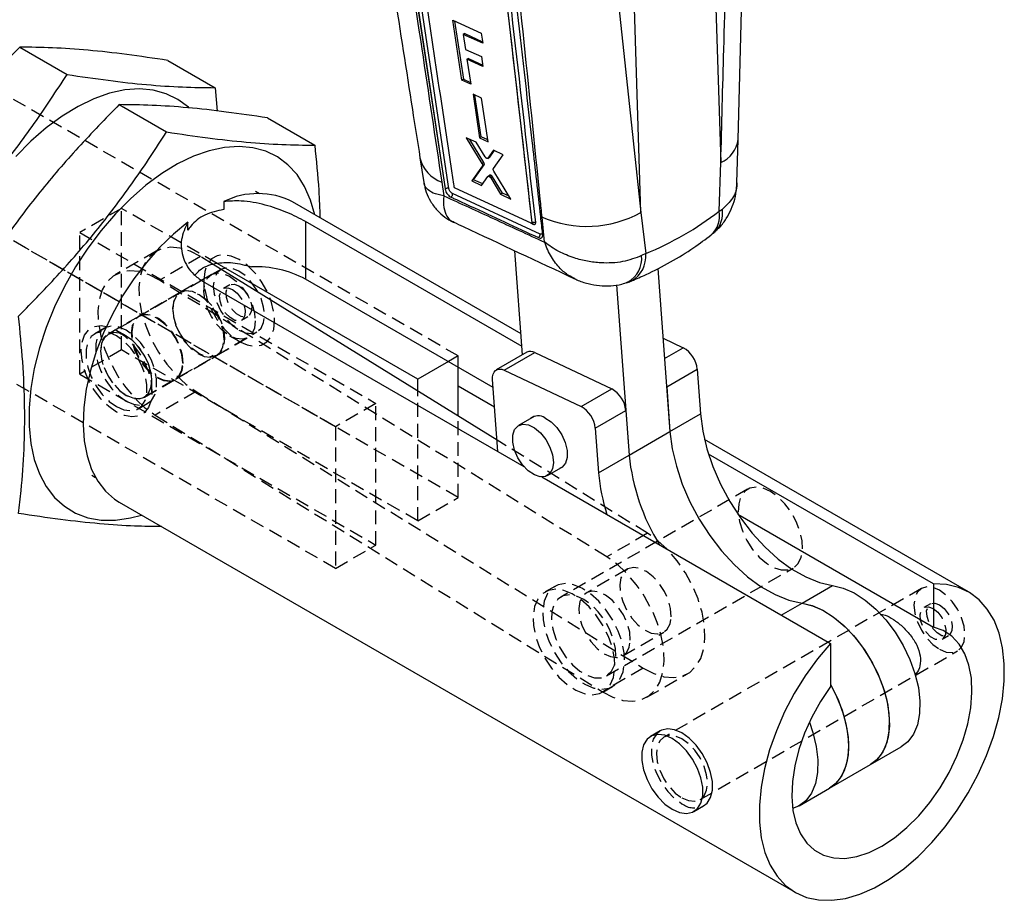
# Model space of a CAD drawing. Extents: x 101 to 797, y 38 to 582.
# Tile 24 of 25: x 617 to 797, y 311 to 472. Entities that reach past the tile are written whole.
import ezdxf

# ---------------------------------------------------------------- set-up
doc = ezdxf.new("R2010")
doc.units = 0
doc.header["$LTSCALE"] = 2
doc.linetypes.add('HIDDEN', pattern=[1.905, 1.27, -0.635])
doc.layers.get('0').update_dxf_attribs({"linetype": 'CONTINUOUS'})

msp = doc.modelspace()

# ---------------------------------------------------------------- linework, layer by layer
at = {"color": 7, "linetype": 'CONTINUOUS'}
for p, q in [((748.6814, 450.1524), (750.5802, 520.3897)), ((743.2575, 517.0718), (745.5122, 445.8993)), ((730.8959, 436.7844), (728.6201, 508.6218)), ((723.969, 501.5644), (730.8959, 436.7844)), ((686.2449, 499.7248), (695.0427, 441.0765)), ((686.2553, 499.7308), (695.0443, 441.0774)), ((695.7536, 441.1522), (686.9558, 499.8086)), ((703.5227, 499.6247), (710.9153, 434.8999)), ((696.4384, 471.9624), (701.6533, 469.616)), ((698.0871, 460.9926), (696.4384, 471.9624)), ((696.7814, 471.808), (698.4023, 461.1746)), ((698.6383, 469.5291), (698.3649, 469.3712)), ((698.3649, 469.3712), (698.7737, 466.6389)), ((701.9276, 467.7651), (698.3649, 469.3712)), ((698.6383, 469.5291), (701.8905, 468.0158)), ((701.6533, 469.616), (701.9276, 467.7651)), ((617.1771, 467.0427), (625.8454, 462.0386)), ((698.7737, 466.6389), (701.7031, 465.3154)), ((701.7031, 465.3154), (701.9742, 463.4879)), ((644.2829, 464.6191), (652.9512, 459.615)), ((699.3322, 464.9773), (699.0469, 464.8126)), ((699.0469, 464.8126), (699.7298, 460.2469)), ((701.9742, 463.4879), (699.0469, 464.8126)), ((699.3322, 464.9773), (701.9328, 463.7672)), ((652.9512, 459.615), (653.335, 455.3489)), ((698.4023, 461.1746), (698.0871, 460.9926)), ((699.7298, 460.2469), (698.0871, 460.9926)), ((698.4023, 461.1746), (699.68, 460.5801)), ((701.7285, 457.7147), (700.1597, 458.4284)), ((700.1597, 458.4284), (701.3519, 450.4481)), ((701.6739, 450.634), (700.5107, 458.2688)), ((635.4087, 456.5179), (644.077, 451.5138)), ((702.915, 449.731), (701.7285, 457.7147)), ((662.5145, 454.0942), (671.1827, 449.0901)), ((701.6739, 450.634), (701.3519, 450.4481)), ((702.863, 450.0808), (701.6739, 450.634)), ((700.7208, 449.6215), (698.9266, 450.4448)), ((698.9266, 450.4448), (701.7996, 445.7358)), ((702.1362, 445.9302), (699.5662, 450.1513)), ((702.3622, 446.9637), (700.7208, 449.6215)), ((701.3519, 450.4481), (702.915, 449.731)), ((748.4681, 442.2201), (748.6789, 450.1554)), ((703.9225, 448.1508), (702.8896, 446.7194)), ((703.2157, 446.9076), (704.0603, 448.0875)), ((703.8958, 444.8079), (705.6783, 447.3435)), ((705.6783, 447.3435), (703.9225, 448.1508)), ((690.4452, 446.7963), (691.1549, 442.2504)), ((701.8644, 445.2907), (699.9158, 442.5694)), ((700.2686, 442.7731), (702.2022, 445.4857)), ((702.1362, 445.9302), (701.7996, 445.7358)), ((702.2022, 445.4857), (701.8644, 445.2907)), ((702.8896, 446.7194), (702.8452, 446.6884)), ((702.8483, 446.6833), (703.1748, 446.8717)), ((703.2157, 446.9076), (702.8896, 446.7194)), ((745.2132, 436.9857), (745.5122, 445.8993)), ((703.2543, 443.5815), (702.9149, 443.3856)), ((703.5372, 443.5203), (703.1988, 443.3249)), ((707.1029, 439.237), (703.9633, 444.361)), ((694.4442, 442.3187), (694.8189, 439.8236)), ((700.2686, 442.7731), (699.9158, 442.5694)), ((699.9158, 442.5694), (701.7365, 441.726)), ((701.9289, 442.0007), (700.2686, 442.7731)), ((701.7365, 441.726), (702.8713, 443.3461)), ((703.7407, 443.2948), (703.4024, 443.0995)), ((703.4024, 443.0995), (705.2118, 440.1146)), ((705.5559, 440.3132), (703.7407, 443.2948)), ((661.0517, 440.2116), (660.3572, 440.6125)), ((712.4321, 432.822), (696.4269, 440.2298)), ((696.7204, 441.4354), (696.7146, 441.4633)), ((710.7795, 434.7969), (696.9055, 441.2005)), ((705.5559, 440.3132), (705.2118, 440.1146)), ((705.2118, 440.1146), (707.1029, 439.237)), ((706.7974, 439.7356), (705.5559, 440.3132)), ((654.5318, 438.7702), (654.5318, 437.3248)), ((708.9584, 414.5763), (667.1247, 438.7264)), ((730.8959, 436.7844), (731.7675, 429.2317)), ((745.2132, 436.9857), (745.7975, 437.3816)), ((647.9702, 433.5368), (647.9702, 434.9822)), ((709.1332, 412.2284), (669.5179, 435.0978)), ((669.5179, 435.0978), (669.5179, 424.5661)), ((710.8766, 434.7923), (710.8986, 434.805)), ((710.9178, 434.9014), (710.9153, 434.8999)), ((710.9178, 434.9014), (710.9178, 434.9021)), ((713.2662, 431.3302), (712.8019, 435.9325)), ((709.2445, 410.7338), (707.829, 429.7446)), ((731.7675, 429.2317), (731.0293, 428.865)), ((704.5711, 395.0864), (652.6017, 427.2527)), ((690.0329, 406.2258), (653.3073, 427.4271)), ((733.9925, 426.522), (736.2167, 396.651)), ((650.6617, 424.2124), (709.4839, 390.2551)), ((703.8519, 404.7455), (669.5179, 424.5661)), ((726.4113, 423.5133), (728.7332, 392.3309)), ((734.9423, 413.7658), (738.6467, 412.0116)), ((710.0242, 411.1839), (704.4263, 407.9523)), ((705.8819, 407.8981), (711.4798, 411.1298)), ((711.4798, 411.1298), (725.5652, 404.4598)), ((695.6603, 409.4744), (690.0329, 406.2258)), ((697.428, 399.5076), (697.428, 408.4539)), ((705.8819, 407.8981), (719.9673, 401.2282)), ((735.6073, 404.8357), (741.2052, 408.0673)), ((741.2052, 408.0673), (741.8146, 399.8827)), ((690.0329, 404.0848), (690.0329, 406.2258)), ((704.7263, 393.0016), (703.7453, 406.1772)), ((704.121, 401.1314), (697.428, 404.9951)), ((719.9673, 401.2282), (725.5652, 404.4598)), ((735.6073, 404.8357), (736.2167, 396.651)), ((722.5258, 397.2839), (728.1237, 400.5155)), ((728.1237, 400.5155), (728.7332, 392.3309)), ((711.3499, 399.4238), (708.4834, 397.769)), ((736.2167, 396.651), (741.8146, 399.8827)), ((722.5258, 397.2839), (723.1352, 389.0993)), ((728.7332, 392.3309), (736.2167, 396.651)), ((790.8684, 367.2907), (742.5469, 395.186)), ((723.1352, 389.0993), (728.7332, 392.3309)), ((784.4228, 368.7647), (743.2777, 392.5172)), ((713.7746, 388.6033), (716.6412, 390.2581)), ((630.3597, 388.6496), (631.0541, 388.2486)), ((712.7742, 388.3556), (765.5666, 357.8792)), ((635.3773, 383.7323), (759.121, 312.2966)), ((748.608, 381.5473), (784.4228, 360.8719)), ((760.3922, 365.2581), (765.9902, 368.4897)), ((784.4228, 368.7647), (784.4228, 360.8719)), ((765.5666, 357.8792), (765.5666, 349.9865)), ((734.4335, 341.8715), (732.6657, 340.851)), ((772.927, 335.6836), (778.5249, 338.9152)), ((765.4434, 331.3635), (772.927, 335.6836)), ((759.8455, 328.1319), (765.4434, 331.3635)), ((740.6026, 327.1024), (742.3703, 328.123))]:
    msp.add_line(p, q, dxfattribs=at)
at = {"color": 7, "linetype": 'HIDDEN'}
for p, q in [((697.428, 384.5698), (556.5959, 465.8704)), ((697.428, 410.495), (610.8813, 460.4573)), ((674.9774, 397.5345), (595.0028, 443.7028)), ((635.8214, 437.5215), (628.161, 433.0993)), ((653.3073, 427.4271), (635.8214, 437.5215)), ((635.8214, 411.5963), (635.8214, 437.5215)), ((628.161, 433.0993), (682.3725, 401.8036)), ((628.161, 407.1741), (628.161, 433.0993)), ((642.1674, 429.6954), (634.6838, 425.3752)), ((650.2681, 428.697), (642.7846, 424.3769)), ((652.6017, 427.2527), (650.2681, 428.697)), ((653.9927, 426.3585), (633.3688, 414.4525)), ((652.2578, 425.4171), (646.6304, 422.1685)), ((724.6379, 373.7141), (642.7846, 424.3769)), ((650.8768, 424.4058), (650.8768, 422.3648)), ((646.542, 422.1174), (639.0585, 417.7973)), ((655.6332, 423.5167), (654.4547, 422.8364)), ((674.9774, 371.6093), (588.8284, 421.3421)), ((638.9701, 417.7462), (633.3427, 414.4976)), ((657.7877, 417.0627), (658.9663, 417.7431)), ((632.7073, 415.5982), (630.9396, 414.5777)), ((636.6765, 414.1671), (634.9091, 415.1878)), ((639.9828, 402.9954), (660.6067, 414.9014)), ((653.2966, 410.6211), (658.9239, 413.8698)), ((655.5901, 414.2003), (657.3576, 413.1796)), ((635.8214, 411.5963), (628.161, 407.1741)), ((690.0329, 380.3006), (635.8214, 411.5963)), ((645.7246, 406.25), (653.2082, 410.5701)), ((697.428, 410.495), (695.6603, 409.4744)), ((697.428, 408.4539), (697.428, 410.495)), ((628.161, 407.1741), (682.3725, 375.8784)), ((640.0088, 402.9503), (645.6362, 406.1989)), ((641.3898, 403.9616), (641.3898, 406.0026)), ((649.4821, 403.9905), (641.9985, 399.6703)), ((649.4821, 403.9905), (731.3354, 353.3277)), ((690.0329, 380.3006), (690.0329, 404.0848)), ((638.8764, 400.8292), (640.6442, 401.8497)), ((682.3725, 401.8036), (674.9774, 397.5345)), ((682.3725, 375.8784), (682.3725, 401.8036)), ((641.9985, 399.6703), (723.8518, 349.0075)), ((697.428, 384.5698), (697.428, 399.5076)), ((674.9774, 397.5345), (674.9774, 371.6093)), ((732.1214, 378.0342), (704.5711, 395.0864)), ((750.4252, 386.0966), (716.2484, 366.3668)), ((690.0329, 380.3006), (697.428, 384.5698)), ((732.1214, 378.0342), (724.6379, 373.7141)), ((674.9774, 371.6093), (682.3725, 375.8784)), ((728.3953, 371.4546), (720.9118, 367.1345)), ((724.581, 351.9326), (758.7578, 371.6625)), ((715.1234, 368.3154), (713.3557, 367.2949)), ((782.2353, 367.9394), (735.0949, 340.7258)), ((783.8758, 365.0977), (782.6973, 364.4173)), ((727.5779, 355.5872), (735.0615, 359.9073)), ((786.0304, 358.6437), (787.2089, 359.324)), ((741.7089, 329.2687), (788.8494, 356.4823)), ((731.3354, 353.3277), (723.8518, 349.0075)), ((731.9526, 348.0092), (739.4361, 352.3294)), ((723.9381, 348.9635), (725.7059, 349.984))]:
    msp.add_line(p, q, dxfattribs=at)
at = {"color": 8, "linetype": 'CONTINUOUS'}
for p, q in [((710.8389, 434.7852), (711.1927, 434.6217)), ((735.2202, 410.0335), (738.6467, 412.0116)), ((756.5884, 363.0622), (760.3922, 365.2581))]:
    msp.add_line(p, q, dxfattribs=at)
at = {"color": 7, "linetype": 'CONTINUOUS', "flags": 128}
for points in [[(648.1826, 455.9233), (648.0521, 456.0431), (646.1334, 457.4796), (643.984, 458.5236), (641.63, 459.1627), (639.1, 459.3889), (636.4245, 459.1996), (633.6363, 458.597), (630.769, 457.5885), (627.8575, 456.1863), (624.9371, 454.4075), (622.0434, 452.2736), (619.2113, 449.8105), (616.4753, 447.0481)], [(671.2103, 436.3678), (670.4382, 439.0517), (669.3388, 441.5426), (667.9484, 443.7069), (666.2837, 445.5183), (664.365, 446.9547), (662.2156, 447.9988), (659.8616, 448.6378), (657.3315, 448.864), (654.6561, 448.6747), (651.8679, 448.0721), (649.0006, 447.0636), (646.0891, 445.6615), (643.1687, 443.8826), (640.2749, 441.7487), (637.4429, 439.2856), (634.7069, 436.5232), (632.1002, 433.4951), (629.6544, 430.238), (627.3993, 426.7915), (625.3622, 423.1974), (623.5678, 419.4992), (622.0379, 415.742), (620.7911, 411.9713), (619.8425, 408.2328), (619.2036, 404.5721), (618.8822, 401.0334), (618.8822, 397.6598), (619.2036, 394.4922), (619.8425, 391.5691), (620.7911, 388.9259), (622.0379, 386.5947), (623.5678, 384.6039), (625.3622, 382.9775), (627.3993, 381.7354), (629.6544, 380.8925), (632.1002, 380.4593), (634.7069, 380.4408), (637.4429, 380.8373), (639.4629, 381.3737)], [(695.0428, 441.076), (695.0474, 441.0493), (695.052, 441.0227)], [(647.9702, 434.9822), (645.3394, 432.8269), (642.7933, 430.362), (640.3685, 427.6228), (638.0997, 424.6487), (636.0194, 421.4822), (634.1574, 418.1688), (632.5405, 414.7558), (631.1918, 411.2924), (630.1305, 407.828), (629.3721, 404.4124), (628.9272, 401.0944), (628.8024, 397.9218), (628.9993, 394.9399), (629.5152, 392.1915), (630.3427, 389.716), (631.4698, 387.5489), (632.8805, 385.7213), (634.5546, 384.2592), (635.3773, 383.7323)], [(703.7453, 406.1772), (703.7492, 406.7084), (703.8432, 407.1765), (704.0237, 407.5635), (704.2837, 407.8545), (704.6132, 408.0384), (704.9996, 408.1079), (705.428, 408.0606), (705.8819, 407.8981)], [(713.3253, 399.1812), (714.4475, 398.4555), (715.4999, 397.3917), (716.3891, 396.0841), (717.036, 394.649), (717.3832, 393.2139), (717.3999, 391.9063), (717.0844, 390.8424), (716.465, 390.1168), (715.9757, 389.874)], [(741.8146, 399.8827), (742.2201, 396.7582), (742.9757, 393.5269), (744.0662, 390.2539), (745.4697, 387.005), (747.1578, 383.8456), (749.0968, 380.8393), (751.2474, 378.0466), (753.5665, 375.5237), (756.0073, 373.3213), (758.5208, 371.4839), (761.0564, 370.0483), (763.563, 369.0436), (765.9902, 368.4897)], [(712.4793, 388.377), (711.3907, 388.7248), (710.2789, 389.4691), (709.2426, 390.5436), (708.3739, 391.853), (707.75, 393.2808), (707.4264, 394.7002), (707.4318, 395.9851), (707.7656, 397.0212), (708.3984, 397.7167), (709.2737, 398.0095), (710.3139, 397.8738), (711.4266, 397.3216), (712.5128, 396.4019), (713.476, 395.1965), (714.2307, 393.8125), (714.7098, 392.3728), (714.8708, 391.0054), (714.6992, 389.8317), (714.2105, 388.9562), (713.4479, 388.4564), (712.4793, 388.377)], [(736.2167, 396.651), (736.6222, 393.5265), (737.3778, 390.2953), (738.4683, 387.0222), (739.8717, 383.7734), (741.5599, 380.614), (743.4988, 377.6077), (745.6495, 374.815), (747.9686, 372.2921), (750.4094, 370.0897), (752.9229, 368.2523), (755.4585, 366.8167), (757.9651, 365.8119), (760.3922, 365.2581)], [(736.2167, 396.651), (736.6222, 393.5265), (737.3778, 390.2953), (738.4683, 387.0222), (739.8717, 383.7734), (741.5599, 380.614), (743.4988, 377.6077), (745.6495, 374.815), (747.9686, 372.2921), (750.4094, 370.0897), (752.9229, 368.2523), (755.4585, 366.8167), (757.9651, 365.8119), (760.3922, 365.2581)], [(765.5666, 357.8792), (763.1883, 355.0288), (760.9808, 351.9578), (758.9761, 348.7109), (757.2033, 345.3349), (755.6878, 341.8788), (754.4517, 338.3924), (753.5129, 334.9264), (752.885, 331.5307), (752.5769, 328.2547), (752.5933, 325.1456), (752.9338, 322.2484), (753.5935, 319.6052), (754.5629, 317.2541), (755.828, 315.2291), (757.3704, 313.5596), (759.1678, 312.2697), (761.1943, 311.378), (763.4204, 310.8976), (765.814, 310.8353), (768.3405, 311.192), (770.9633, 311.9626), (773.6444, 313.1359), (776.345, 314.6949), (779.0261, 316.6171), (781.6489, 318.8747), (784.1753, 321.435), (786.569, 324.261), (788.7951, 327.3117), (790.8215, 330.543), (792.619, 333.9082), (794.1614, 337.3585), (795.4264, 340.8441), (796.3959, 344.3145), (797.0556, 347.7194), (797.3961, 351.0097), (797.4124, 354.1377), (797.1044, 357.0581), (796.4764, 359.7287), (795.5376, 362.1108), (794.3016, 364.17), (792.7861, 365.8765), (791.0132, 367.2055), (789.0085, 368.1379), (786.8011, 368.6601), (784.4228, 368.7647)], [(765.9902, 368.4897), (767.9231, 368.0137), (769.9221, 367.1108), (771.929, 365.8072), (773.8853, 364.141), (775.7341, 362.1607), (777.4215, 359.9238), (778.8985, 357.4955), (780.1221, 354.9466), (781.0566, 352.3511), (781.6748, 349.7847), (781.9587, 347.3221), (781.9001, 345.0349), (781.5007, 342.9898), (780.772, 341.2463), (779.7354, 339.8551), (778.5249, 338.9152)], [(760.3922, 365.2581), (762.3252, 364.7821), (764.3242, 363.8792), (766.331, 362.5756), (768.2873, 360.9094), (770.1361, 358.929), (771.8236, 356.6922), (773.3006, 354.2639), (774.5242, 351.7149), (775.4586, 349.1195), (776.0768, 346.5531), (776.3608, 344.0905), (776.3022, 341.8033), (775.9027, 339.7582), (775.1741, 338.0146), (774.1375, 336.6235), (772.927, 335.6836)], [(760.3922, 365.2581), (762.2535, 364.8069), (764.1781, 363.9586), (766.114, 362.7359), (768.0088, 361.172), (769.8112, 359.3092), (771.4726, 357.1978), (772.9479, 354.8949), (774.1974, 352.4629), (775.1871, 349.9675), (775.8904, 347.4761), (776.2883, 345.0562), (776.3699, 342.7731), (776.1331, 340.6887), (775.5843, 338.8592), (774.7382, 337.3342), (773.6179, 336.1549), (772.927, 335.6836)], [(765.5666, 349.9865), (763.7605, 347.262), (762.1765, 344.3898), (760.846, 341.4267), (759.7953, 338.4313), (759.0452, 335.4629), (758.6105, 332.5801), (758.4998, 329.84), (758.7152, 327.2967), (759.2527, 325.0005), (760.1014, 322.9969), (761.2447, 321.3254), (762.6598, 320.0192), (764.3189, 319.104), (766.1891, 318.5979), (768.2335, 318.511), (770.4115, 318.845), (772.6802, 319.5933), (774.9947, 320.741), (777.3091, 322.2655), (779.5778, 324.1366), (781.7559, 326.3174), (783.8002, 328.7646), (785.6704, 331.43), (787.3295, 334.2607), (788.7447, 337.2009), (789.888, 340.1923), (790.7367, 343.1759), (791.2741, 346.0925), (791.4896, 348.8846), (791.3789, 351.4969), (790.9442, 353.8778), (790.1941, 355.9802), (789.1434, 357.7625), (787.8129, 359.1894), (786.2289, 360.2327), (784.4228, 360.8719)], [(765.5666, 350.3957), (765.817, 349.9438), (767.0406, 347.3948), (767.9751, 344.7993), (768.5933, 342.2329), (768.8772, 339.7703), (768.8186, 337.4831), (768.4192, 335.438), (767.6906, 333.6945), (766.6539, 332.3033), (765.4434, 331.3635)], [(765.5666, 350.3957), (766.7138, 348.1428), (767.7036, 345.6473), (768.4069, 343.1559), (768.8047, 340.736), (768.8864, 338.453), (768.6496, 336.3685), (768.1007, 334.539), (767.2547, 333.014), (766.1343, 331.8347), (765.4434, 331.3635)], [(761.7266, 343.4591), (762.3772, 341.5677), (762.9954, 339.0013), (763.2793, 336.5387), (763.2207, 334.2515), (762.8213, 332.2064), (762.0926, 330.4629), (761.056, 329.0717), (759.7415, 328.0733), (758.6679, 327.6217)], [(736.6341, 327.4954), (737.9773, 326.9083), (739.2425, 326.7321), (740.356, 326.9768), (741.2533, 327.6283), (741.8821, 328.6488), (742.2059, 329.979), (742.2059, 331.5414), (741.8821, 333.2454), (741.2533, 334.9919), (740.356, 336.6794), (739.2425, 338.2099), (737.9773, 339.4943), (736.6341, 340.458), (735.2909, 341.0451), (734.0258, 341.2214), (732.9123, 340.9766), (732.015, 340.3251), (731.3862, 339.3046), (731.0624, 337.9744), (731.0624, 336.412), (731.3862, 334.708), (732.015, 332.9615), (732.9123, 331.274), (734.0258, 329.7436), (735.2909, 328.4592), (736.6341, 327.4954)], [(742.3703, 328.123), (743.021, 328.6489), (743.6498, 329.6694), (743.9736, 330.9995), (743.9736, 332.562), (743.6498, 334.266), (743.021, 336.0124), (742.1238, 337.6999), (741.0102, 339.2304), (739.7451, 340.5148), (738.4019, 341.4785), (737.0587, 342.0656), (735.7936, 342.2419), (734.68, 341.9971), (734.4335, 341.8715)]]:
    msp.add_lwpolyline(points, dxfattribs=at)
at = {"color": 7, "linetype": 'HIDDEN', "flags": 128}
for points in [[(650.2681, 428.697), (648.3704, 429.6803), (646.5184, 430.2583), (644.7684, 430.4135), (643.1735, 430.1412), (641.7823, 429.4497), (640.637, 428.3599), (639.7724, 426.9051), (639.2147, 425.1293), (638.981, 423.0867), (639.0782, 420.8391), (639.5035, 418.4549), (640.244, 416.0067), (641.2771, 413.5686), (642.5714, 411.2149), (644.0877, 409.017), (645.7798, 407.0417), (647.5963, 405.3491), (649.4821, 403.9905)], [(657.3586, 413.179), (658.801, 412.534), (660.171, 412.2967), (661.4, 412.4789), (662.4263, 413.0716), (663.1986, 414.045), (663.6779, 415.3503), (663.8405, 416.9221), (663.6779, 418.6814), (663.1986, 420.5402), (662.4263, 422.4052), (661.4, 424.1829), (660.171, 425.7841), (658.801, 427.1286), (657.3586, 428.1489), (655.9163, 428.7939), (654.5463, 429.0312), (653.3173, 428.8489), (652.291, 428.2562), (651.5187, 427.2828), (651.0393, 425.9775), (650.8768, 424.4058), (651.0393, 422.6464), (651.5187, 420.7876), (652.291, 418.9226), (653.3173, 417.145), (654.5463, 415.5438), (655.9163, 414.1993), (657.3586, 413.179)], [(642.7846, 424.3769), (640.8868, 425.3601), (639.0348, 425.9381), (637.2848, 426.0933), (635.69, 425.821), (634.2988, 425.1295), (633.1535, 424.0398), (632.2888, 422.5849), (631.7312, 420.8092), (631.4974, 418.7665), (631.5947, 416.5189), (632.02, 414.1348), (632.7604, 411.6865), (633.7935, 409.2484), (635.0879, 406.8947), (636.6041, 404.6968), (638.2962, 402.7215), (640.1128, 401.0289), (641.9985, 399.6703)], [(660.3049, 416.9221), (660.1443, 415.6059), (659.6734, 414.5649), (658.9242, 413.8699), (657.9479, 413.5684), (656.811, 413.681), (655.5909, 414.1998), (654.3708, 415.0896), (653.2339, 416.2898), (652.2575, 417.7185), (651.5084, 419.2784), (651.0375, 420.8631), (650.8768, 422.3648), (651.0375, 423.681), (651.5084, 424.722), (652.2575, 425.4169), (653.2339, 425.7184), (654.3708, 425.6059), (655.5909, 425.087), (656.811, 424.1972), (657.9479, 422.997), (658.9242, 421.5683), (659.6734, 420.0085), (660.1443, 418.4237), (660.3049, 416.9221)], [(657.2997, 415.2288), (658.5103, 414.714), (659.6383, 414.6024), (660.607, 414.9015), (661.3503, 415.591), (661.8176, 416.6239), (661.9769, 417.9298), (661.8176, 419.4197), (661.3503, 420.9921), (660.607, 422.5398), (659.6383, 423.9573), (658.5103, 425.1481), (657.2997, 426.031), (656.0892, 426.5458), (654.9611, 426.6574), (653.9924, 426.3583), (653.2491, 425.6688), (652.7819, 424.6359), (652.6225, 423.33), (652.7819, 421.8401), (653.2491, 420.2677), (653.9924, 418.72), (654.9611, 417.3025), (656.0892, 416.1117), (657.2997, 415.2288)], [(657.2997, 423.3517), (658.1512, 422.6764), (658.8876, 421.7247), (659.4096, 420.6251), (659.6467, 419.5262), (659.5668, 418.5763), (659.1807, 417.9038), (658.5405, 417.5995), (657.7328, 417.7044), (656.8666, 418.2045), (656.0589, 419.0321), (655.4188, 420.0755), (655.0327, 421.1938), (654.9528, 422.2359), (655.1898, 423.0612), (655.7118, 423.558), (656.4483, 423.6595), (657.2997, 423.3517)], [(654.5861, 413.4279), (654.4695, 414.9099), (654.0399, 416.4896), (653.3264, 418.0593), (652.3778, 419.5121), (651.2586, 420.749), (650.0451, 421.6857), (648.82, 422.2584), (647.6668, 422.428), (646.6641, 422.1829), (645.8802, 421.5399), (645.3686, 420.5429), (645.1641, 419.2596), (645.2807, 417.7777), (645.7103, 416.198), (646.4238, 414.6283), (647.3724, 413.1754), (648.4916, 411.9385), (649.7051, 411.0018), (650.9302, 410.4292), (652.0834, 410.2596), (653.0861, 410.5046), (653.87, 411.1476), (654.3816, 412.1447), (654.5861, 413.4279)], [(645.2494, 419.1162), (645.4101, 420.4323), (645.881, 421.4734), (646.6302, 422.1683), (647.6065, 422.4698), (648.7434, 422.3573), (649.9635, 421.8384), (651.1836, 420.9486), (652.3205, 419.7484), (653.2968, 418.3197), (654.046, 416.7598), (654.5169, 415.1751), (654.6775, 413.6734), (654.5169, 412.3573), (654.046, 411.3162), (653.2968, 410.6213), (652.3205, 410.3198), (651.1836, 410.4323), (649.9635, 410.9512), (648.7434, 411.841), (647.6065, 413.0412), (646.6302, 414.4699), (645.881, 416.0298), (645.4101, 417.6145), (645.2494, 419.1162)], [(656.1212, 422.6714), (656.9727, 421.996), (657.7091, 421.0443), (658.2311, 419.9448), (658.4682, 418.8458), (658.3883, 417.896), (658.0022, 417.2235), (657.362, 416.9191), (656.5543, 417.0241), (655.6881, 417.5241), (654.8804, 418.3518), (654.2403, 419.3952), (653.8542, 420.5135), (653.7742, 421.5556), (654.0113, 422.3808), (654.5333, 422.8777), (655.2698, 422.9791), (656.1212, 422.6714)], [(647.0172, 409.2512), (646.8566, 410.7529), (646.3856, 412.3376), (645.6365, 413.8975), (644.6602, 415.3262), (643.5233, 416.5264), (642.3032, 417.4162), (641.0831, 417.935), (639.9461, 418.0476), (638.9698, 417.7461), (638.2207, 417.0512), (637.7497, 416.0101), (637.5891, 414.6939), (637.7497, 413.1923), (638.2207, 411.6075), (638.9698, 410.0477), (639.9461, 408.619), (641.0831, 407.4188), (642.3032, 406.529), (643.5233, 406.0101), (644.6602, 405.8976), (645.6365, 406.1991), (646.3856, 406.894), (646.8566, 407.935), (647.0172, 409.2512)], [(647.1025, 409.1078), (646.986, 410.5897), (646.5564, 412.1694), (645.8429, 413.7391), (644.8942, 415.192), (643.775, 416.4289), (642.5615, 417.3656), (641.3364, 417.9382), (640.1832, 418.1078), (639.1806, 417.8628), (638.3967, 417.2198), (637.8851, 416.2227), (637.6806, 414.9395), (637.7971, 413.4575), (638.2267, 411.8778), (638.9402, 410.3081), (639.8889, 408.8553), (641.0081, 407.6184), (642.2216, 406.6817), (643.4467, 406.109), (644.5999, 405.9394), (645.6025, 406.1845), (646.3864, 406.8274), (646.898, 407.8245), (647.1025, 409.1078)], [(634.908, 415.1884), (636.3503, 414.1681), (637.7204, 412.8236), (638.9494, 411.2224), (639.9757, 409.4447), (640.7479, 407.5797), (641.2273, 405.721), (641.3898, 403.9616), (641.2273, 402.3898), (640.7479, 401.0845), (639.9757, 400.1111), (638.9494, 399.5185), (637.7204, 399.3362), (636.3503, 399.5735), (634.908, 400.2185), (633.4657, 401.2388), (632.0957, 402.5833), (630.8667, 404.1845), (629.8403, 405.9622), (629.0681, 407.8272), (628.5887, 409.6859), (628.4262, 411.4453), (628.5887, 413.0171), (629.0681, 414.3224), (629.8403, 415.2958), (630.8667, 415.8884), (632.0957, 416.0707), (633.4657, 415.8334), (634.908, 415.1884)], [(634.908, 401.2222), (636.2512, 400.6351), (637.5163, 400.4588), (638.6299, 400.7035), (639.5271, 401.3551), (640.1559, 402.3756), (640.4797, 403.7057), (640.4797, 405.2682), (640.1559, 406.9722), (639.5271, 408.7187), (638.6299, 410.4062), (637.5163, 411.9366), (636.2512, 413.221), (634.908, 414.1847), (633.5648, 414.7718), (632.2997, 414.9481), (631.1861, 414.7034), (630.2889, 414.0518), (629.6601, 413.0313), (629.3363, 411.7012), (629.3363, 410.1387), (629.6601, 408.4347), (630.2889, 406.6882), (631.1861, 405.0007), (632.2997, 403.4703), (633.5648, 402.1859), (634.908, 401.2222)], [(636.6758, 402.2427), (638.019, 401.6556), (639.2841, 401.4793), (640.3977, 401.724), (641.2949, 402.3756), (641.9237, 403.3961), (642.2475, 404.7262), (642.2475, 406.2887), (641.9237, 407.9927), (641.2949, 409.7392), (640.3977, 411.4267), (639.2841, 412.9571), (638.019, 414.2415), (636.6758, 415.2053), (635.3326, 415.7923), (634.0674, 415.9686), (632.9539, 415.7239), (632.0566, 415.0723), (631.4278, 414.0518), (631.104, 412.7217), (631.104, 411.1592), (631.4278, 409.4552), (632.0566, 407.7087), (632.9539, 406.0212), (634.0674, 404.4908), (635.3326, 403.2064), (636.6758, 402.2427)], [(631.9617, 411.4453), (632.1224, 409.9437), (632.5933, 408.3589), (633.3424, 406.799), (634.3188, 405.3703), (635.4557, 404.1702), (636.6758, 403.2804), (637.8959, 402.7615), (639.0328, 402.649), (640.0091, 402.9505), (640.7583, 403.6454), (641.2292, 404.6864), (641.3898, 406.0026), (641.2292, 407.5042), (640.7583, 409.089), (640.0091, 410.6489), (639.0328, 412.0776), (637.8959, 413.2777), (636.6758, 414.1676), (635.4557, 414.6864), (634.3188, 414.7989), (633.3424, 414.4975), (632.5933, 413.8025), (632.1224, 412.7615), (631.9617, 411.4453)], [(636.6758, 403.3229), (637.8863, 402.8081), (639.0144, 402.6964), (639.9831, 402.9956), (640.7264, 403.6851), (641.1936, 404.718), (641.353, 406.0239), (641.1936, 407.5138), (640.7264, 409.0861), (639.9831, 410.6338), (639.0144, 412.0514), (637.8863, 413.2422), (636.6758, 414.125), (635.4652, 414.6398), (634.3372, 414.7515), (633.3685, 414.4524), (632.6252, 413.7629), (632.1579, 412.73), (631.9986, 411.4241), (632.1579, 409.9342), (632.6252, 408.3618), (633.3685, 406.8141), (634.3372, 405.3965), (635.4652, 404.2058), (636.6758, 403.3229)], [(751.9705, 386.487), (750.8241, 386.2865), (749.8808, 385.6868), (749.1914, 384.7201), (748.7931, 383.4385), (748.7074, 381.9111), (748.939, 380.2203), (749.4753, 378.4573), (750.2874, 376.717), (751.3315, 375.0933), (752.5514, 373.6737), (753.8812, 372.5347), (755.2494, 371.7378), (756.5821, 371.3259), (757.8074, 371.3213), (758.8595, 371.7241), (759.6814, 372.5126), (760.2289, 373.6445), (760.4725, 375.0585), (760.3991, 376.6785), (760.0125, 378.4172), (759.3338, 380.1808), (758.3993, 381.8743), (757.2596, 383.4063), (755.9761, 384.6943), (754.6179, 385.6688), (753.2583, 386.2773), (751.9705, 386.487)], [(731.3354, 353.3277), (733.2331, 352.3445), (735.0851, 351.7665), (736.8351, 351.6113), (738.4299, 351.8836), (739.8212, 352.5751), (740.9665, 353.6648), (741.8311, 355.1197), (742.3888, 356.8954), (742.6225, 358.9381), (742.5253, 361.1856), (742.1, 363.5698), (741.3595, 366.0181), (740.3264, 368.4561), (739.0321, 370.8099), (737.5158, 373.0078), (735.8237, 374.983), (734.0072, 376.6757), (732.1214, 378.0342)], [(723.8518, 349.0075), (725.7495, 348.0243), (727.6015, 347.4463), (729.3516, 347.2911), (730.9464, 347.5634), (732.3376, 348.2549), (733.4829, 349.3447), (734.3476, 350.7995), (734.9052, 352.5752), (735.139, 354.6179), (735.0417, 356.8655), (734.6164, 359.2496), (733.876, 361.6979), (732.8429, 364.136), (731.5485, 366.4897), (730.0323, 368.6876), (728.3402, 370.6629), (726.5236, 372.3555), (724.6379, 373.7141)], [(736.4394, 362.7651), (736.3228, 364.2471), (735.8932, 365.8267), (735.1797, 367.3965), (734.2311, 368.8493), (733.1118, 370.0862), (731.8983, 371.0229), (730.6733, 371.5956), (729.5201, 371.7652), (728.5174, 371.5201), (727.7335, 370.8771), (727.2219, 369.8801), (727.0174, 368.5968), (727.1339, 367.1149), (727.5636, 365.5352), (728.277, 363.9654), (729.2257, 362.5126), (730.3449, 361.2757), (731.5584, 360.339), (732.7835, 359.7664), (733.9367, 359.5968), (734.9394, 359.8418), (735.7232, 360.4848), (736.2349, 361.4819), (736.4394, 362.7651)], [(715.3183, 367.7906), (713.9975, 367.5848), (712.8799, 366.9657), (712.0144, 365.9604), (711.4387, 364.6129), (711.1781, 362.982), (711.2438, 361.139), (711.6332, 359.1644), (712.3291, 357.1447), (713.301, 355.1679), (714.5067, 353.3206), (715.8933, 351.6834), (717.4002, 350.3279), (718.9616, 349.3134), (720.5093, 348.6842), (721.9755, 348.4678), (723.2963, 348.6736), (724.4139, 349.2927), (725.2795, 350.298), (725.8551, 351.6455), (726.1158, 353.2764), (726.05, 355.1194), (725.6606, 357.0939), (724.9648, 359.1137), (723.9928, 361.0905), (722.7871, 362.9378), (721.4006, 364.575), (719.8936, 365.9304), (718.3322, 366.9449), (716.7845, 367.5742), (715.3183, 367.7906)], [(717.086, 368.8111), (715.7653, 368.6053), (714.6477, 367.9862), (713.7821, 366.9809), (713.2065, 365.6334), (712.9458, 364.0025), (713.0116, 362.1595), (713.4009, 360.1849), (714.0968, 358.1652), (715.0688, 356.1884), (716.2745, 354.3411), (717.661, 352.7039), (719.168, 351.3485), (720.7294, 350.3339), (722.277, 349.7047), (723.7433, 349.4883), (725.0641, 349.6941), (726.1817, 350.3132), (727.0472, 351.3185), (727.6229, 352.666), (727.8835, 354.2969), (727.8178, 356.1399), (727.4284, 358.1145), (726.7325, 360.1342), (725.7605, 362.111), (724.5549, 363.9583), (723.1683, 365.5955), (721.6614, 366.951), (720.1, 367.9655), (718.5523, 368.5947), (717.086, 368.8111)], [(785.5424, 356.8097), (786.7529, 356.2949), (787.881, 356.1833), (788.8496, 356.4824), (789.5929, 357.1719), (790.0602, 358.2048), (790.2196, 359.5107), (790.0602, 361.0006), (789.5929, 362.573), (788.8496, 364.1207), (787.881, 365.5382), (786.7529, 366.729), (785.5424, 367.6119), (784.3318, 368.1267), (783.2037, 368.2383), (782.2351, 367.9392), (781.4918, 367.2497), (781.0245, 366.2168), (780.8651, 364.9109), (781.0245, 363.421), (781.4918, 361.8486), (782.2351, 360.3009), (783.2037, 358.8834), (784.3318, 357.6926), (785.5424, 356.8097)], [(717.7937, 366.7571), (716.6473, 366.5567), (715.7039, 365.9569), (715.0145, 364.9902), (714.6163, 363.7086), (714.5306, 362.1813), (714.7622, 360.4905), (715.2984, 358.7274), (716.1105, 356.9871), (717.1547, 355.3634), (718.3745, 353.9438), (719.7044, 352.8048), (721.0726, 352.008), (722.4052, 351.5961), (723.6306, 351.5914), (724.6826, 351.9942), (725.5045, 352.7828), (726.0521, 353.9146), (726.2957, 355.3286), (726.2222, 356.9486), (725.8357, 358.6873), (725.1569, 360.4509), (724.2225, 362.1444), (723.0828, 363.6764), (721.7993, 364.9644), (720.4411, 365.9389), (719.0814, 366.5474), (717.7937, 366.7571)], [(728.9558, 358.445), (728.8393, 359.9269), (728.4096, 361.5066), (727.6962, 363.0763), (726.7475, 364.5292), (725.6283, 365.7661), (724.4148, 366.7028), (723.1897, 367.2754), (722.0365, 367.445), (721.0339, 367.2), (720.25, 366.557), (719.7384, 365.5599), (719.5339, 364.2767), (719.6504, 362.7947), (720.08, 361.215), (720.7935, 359.6453), (721.7422, 358.1925), (722.8614, 356.9556), (724.0749, 356.0189), (725.3, 355.4462), (726.4532, 355.2766), (727.4558, 355.5217), (728.2397, 356.1646), (728.7513, 357.1617), (728.9558, 358.445)], [(784.3638, 364.2523), (785.2153, 363.577), (785.9518, 362.6252), (786.4738, 361.5257), (786.7108, 360.4267), (786.6309, 359.4769), (786.2448, 358.8044), (785.6047, 358.5001), (784.7969, 358.605), (783.9307, 359.105), (783.123, 359.9327), (782.4829, 360.9761), (782.0968, 362.0944), (782.0169, 363.1365), (782.2539, 363.9617), (782.7759, 364.4586), (783.5124, 364.56), (784.3638, 364.2523)], [(785.5424, 364.9326), (786.3938, 364.2573), (787.1303, 363.3056), (787.6523, 362.206), (787.8893, 361.1071), (787.8094, 360.1572), (787.4233, 359.4847), (786.7832, 359.1804), (785.9755, 359.2853), (785.1093, 359.7854), (784.3015, 360.613), (783.6614, 361.6564), (783.2753, 362.7747), (783.1954, 363.8168), (783.4324, 364.6421), (783.9544, 365.1389), (784.6909, 365.2404), (785.5424, 364.9326)], [(734.4335, 341.8715), (733.7828, 341.3456), (733.154, 340.3251), (732.8302, 338.9949), (732.8302, 337.4325), (733.154, 335.7285), (733.7828, 333.982), (734.68, 332.2945), (735.7936, 330.7641), (737.0587, 329.4797), (738.4019, 328.5159)], [(738.4019, 329.5961), (739.6125, 329.0813), (740.7405, 328.9697), (741.7092, 329.2688), (742.4525, 329.9583), (742.9197, 330.9912), (743.0791, 332.2971), (742.9197, 333.787), (742.4525, 335.3594), (741.7092, 336.9071), (740.7405, 338.3246), (739.6125, 339.5154), (738.4019, 340.3983), (737.1914, 340.9131), (736.0633, 341.0247), (735.0946, 340.7256), (734.3513, 340.0361), (733.8841, 339.0032), (733.7247, 337.6973), (733.8841, 336.2074), (734.3513, 334.635), (735.0946, 333.0873), (736.0633, 331.6698), (737.1914, 330.479), (738.4019, 329.5961)]]:
    msp.add_lwpolyline(points, dxfattribs=at)
at = {"color": 8, "linetype": 'CONTINUOUS'}
for centre, radius, start, end in [((743.3331, 450.8288), 5.3896, 293.848633, 352.819018), ((696.5681, 448.2427), 6.2932, 193.25747, 250.27612), ((741.0319, 436.6377), 4.8233, 314.463799, 8.872421), ((710.9235, 434.6044), 0.2697, 3.679377, 61.533845), ((726.6716, 428.7182), 5.1216, 299.408083, 5.753554), ((725.9744, 428.3932), 5.0768, 300.184605, 5.332029)]:
    msp.add_arc(centre, radius, start, end, dxfattribs=at)
at = {"color": 7, "linetype": 'CONTINUOUS'}
for centre, radius, start, end in [((660.7844, 426.1432), 14.0903, 63.257964, 116.343582), ((720.9891, 454.6204), 20.4027, 246.341712, 299.049447), ((740.6023, 436.1258), 4.6904, 312.605569, 10.563864), ((660.4098, 407.39), 19.4416, 62.063969, 92.29676), ((710.7018, 409.8072), 1.5344, 59.53174, 116.204692), ((736.1449, 407.5869), 5.083, 5.423468, 60.5157), ((723.0634, 400.0351), 5.083, 5.423468, 60.5157), ((717.4655, 396.8035), 5.083, 5.423468, 60.5157), ((712.1054, 397.2342), 2.2976, 57.929343, 128.203044), ((767.1007, 396.1942), 38.5615, 185.749846, 211.693402), ((756.5519, 391.9043), 33.5342, 184.798187, 198.103904)]:
    msp.add_arc(centre, radius, start, end, dxfattribs=at)
at = {"color": 7, "linetype": 'HIDDEN'}
msp.add_arc((740.7106, 331.596), 3.8492, 233.146473, 295.543152, dxfattribs=at)
at = {"color": 7, "linetype": 'CONTINUOUS'}
for centre, major_axis, ratio, start_param, end_param in [((703.5092, 443.1903), (-0.2671, 0.3863), 0.53469197, 4.61500135, 5.28772508), ((652.151, 563.5971), (-91.578, 127.711), 0.61512761, 3.00045347, 3.16069992)]:
    msp.add_ellipse(centre, major_axis=major_axis, ratio=ratio, start_param=start_param, end_param=end_param, dxfattribs=at)
for points, knots in [([(745.5122, 445.8993), (745.6949, 452.8072), (746.3142, 476.2168), (746.9555, 499.6393), (747.4076, 516.1502)], [0, 0, 0, 0, 0.29508599, 1, 1, 1, 1]), ([(703.5333, 499.6324), (703.5334, 499.6313), (704.7764, 488.833), (707.2448, 467.2652), (709.6942, 445.6823), (710.9178, 434.9014)], [0, 0, 0, 0, 0.000050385, 0.500507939, 1, 1, 1, 1]), ([(711.6289, 434.957), (710.4042, 445.7387), (707.927, 467.5452), (705.4247, 489.3381), (704.1595, 500.356)], [0, 0, 0, 0, 0.49442694, 1, 1, 1, 1]), ([(712.9168, 432.7654), (712.8864, 433.037), (712.734, 434.3953), (712.0935, 440.0997), (709.5858, 462.3541), (707.1702, 483.5065), (705.2505, 500.3168)], [0, 0, 0, 0, 0.01205612, 0.06028105, 0.25318071, 1, 1, 1, 1]), ([(712.8019, 435.9325), (712.6909, 437.028), (710.5068, 458.5728), (708.247, 480.125), (706.1022, 500.5813)], [0, 0, 0, 0, 0.05084675, 1, 1, 1, 1]), ([(682.4476, 498.6009), (684.6352, 484.2741), (687.2743, 466.991), (689.9859, 449.7492), (690.4497, 446.7999)], [0, 0, 0, 0, 0.82894501, 1, 1, 1, 1]), ([(696.7146, 441.4633), (696.6906, 441.6229), (696.5019, 442.8784), (695.6549, 448.5178), (692.8423, 467.3024), (690.2123, 485.0068), (688.2344, 498.3221)], [0, 0, 0, 0, 0.00843068, 0.06630014, 0.29777782, 1, 1, 1, 1]), ([(686.669, 493.9929), (688.0395, 484.8964), (690.638, 467.6498), (693.2227, 450.4478), (694.4442, 442.3187)], [0, 0, 0, 0, 0.527435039, 1, 1, 1, 1]), ([(617.1771, 467.0427), (614.6409, 464.4464), (609.5693, 459.2545), (602.49, 450.9965), (595.9533, 442.3443), (592.0322, 436.3307), (590.0714, 433.3234)], [0, 0, 0, 0, 0.24764567, 0.49520951, 0.74756115, 1, 1, 1, 1]), ([(644.2829, 464.6191), (641.7467, 464.9955), (636.675, 465.7482), (629.5957, 466.5282), (623.0591, 466.9732), (619.138, 467.0195), (617.1771, 467.0427)], [0, 0, 0, 0, 0.2476457, 0.49520951, 0.74756115, 1, 1, 1, 1]), ([(598.7396, 428.3193), (601.2759, 430.9157), (606.3475, 436.1075), (613.4268, 444.3655), (619.9634, 453.0178), (623.8845, 459.0313), (625.8454, 462.0386)], [0, 0, 0, 0, 0.2476457, 0.49520951, 0.74756115, 1, 1, 1, 1]), ([(625.8454, 462.0386), (628.3816, 461.6622), (633.4533, 460.9094), (640.5326, 460.1295), (647.0692, 459.6845), (650.9903, 459.6382), (652.9512, 459.615)], [0, 0, 0, 0, 0.247645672, 0.495209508, 0.747561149, 1, 1, 1, 1]), ([(635.4087, 456.5179), (632.8725, 453.9215), (627.8008, 448.7297), (620.7215, 440.4716), (614.1849, 431.8194), (610.2638, 425.8058), (608.3029, 422.7985)], [0, 0, 0, 0, 0.24764567, 0.49520951, 0.74756115, 1, 1, 1, 1]), ([(662.5145, 454.0942), (659.9782, 454.4706), (654.9066, 455.2234), (647.8273, 456.0033), (641.2906, 456.4483), (637.3696, 456.4947), (635.4087, 456.5179)], [0, 0, 0, 0, 0.2476457, 0.49520951, 0.74756115, 1, 1, 1, 1]), ([(616.9712, 417.7945), (619.5074, 420.3908), (624.5791, 425.5826), (631.6584, 433.8407), (638.195, 442.4929), (642.1161, 448.5065), (644.077, 451.5138)], [0, 0, 0, 0, 0.2476457, 0.49520951, 0.74756115, 1, 1, 1, 1]), ([(644.077, 451.5138), (646.6132, 451.1373), (651.6848, 450.3846), (658.7641, 449.6046), (665.3008, 449.1597), (669.2218, 449.1133), (671.1827, 449.0901)], [0, 0, 0, 0, 0.24764567, 0.49520951, 0.74756115, 1, 1, 1, 1]), ([(671.1827, 449.0901), (671.4697, 446.3192), (671.9349, 441.8287), (672.0896, 437.4882), (672.1489, 435.826)], [0, 0, 0, 0, 0.61704227, 1, 1, 1, 1]), ([(701.7996, 445.7358), (701.824, 445.6904), (701.8727, 445.5995), (701.9036, 445.4649), (701.9006, 445.3577), (701.8753, 445.3108), (701.8644, 445.2907)], [0, 0, 0, 0, 0.2663785, 0.53271114, 0.79980245, 1, 1, 1, 1]), ([(702.2022, 445.4857), (702.2157, 445.5134), (702.2428, 445.5687), (702.2357, 445.6919), (702.1986, 445.8175), (702.1548, 445.8964), (702.1362, 445.9302)], [0, 0, 0, 0, 0.266746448, 0.533460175, 0.800755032, 1, 1, 1, 1]), ([(702.5911, 446.7238), (702.5531, 446.7521), (702.477, 446.8089), (702.4021, 446.9015), (702.368, 446.9546), (702.3622, 446.9637)], [0, 0, 0, 0, 0.453219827, 0.906390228, 1, 1, 1, 1]), ([(702.8199, 446.6708), (702.7887, 446.6665), (702.7269, 446.6578), (702.6427, 446.6922), (702.5979, 446.7196), (702.5911, 446.7238)], [0, 0, 0, 0, 0.46315785, 0.91843095, 1, 1, 1, 1]), ([(703.1717, 446.8774), (703.1834, 446.8818), (703.2007, 446.8883), (703.2121, 446.903), (703.2157, 446.9076)], [0, 0, 0, 0, 0.68107449, 1, 1, 1, 1]), ([(702.8713, 443.3461), (702.8919, 443.3661), (702.933, 443.4061), (703.0305, 443.4089), (703.1233, 443.376), (703.1798, 443.3377), (703.1988, 443.3249)], [0, 0, 0, 0, 0.28586689, 0.57178296, 0.856445, 1, 1, 1, 1]), ([(703.5372, 443.5203), (703.4997, 443.5437), (703.4246, 443.5907), (703.3241, 443.6098), (703.2772, 443.5881), (703.2559, 443.5782)], [0, 0, 0, 0, 0.35297749, 0.70593465, 1, 1, 1, 1]), ([(703.9633, 444.361), (703.9388, 444.4063), (703.8897, 444.4969), (703.8579, 444.6316), (703.8599, 444.7397), (703.8849, 444.7873), (703.8958, 444.8079)], [0, 0, 0, 0, 0.26556581, 0.5310913, 0.79738387, 1, 1, 1, 1]), ([(691.1582, 442.2471), (691.2804, 441.6627), (691.5298, 440.4712), (692.3605, 438.7434), (693.5178, 437.1674), (694.9665, 435.9225), (696.0213, 435.2163), (696.6005, 435.0017), (696.6297, 434.9909)], [0, 0, 0, 0, 0.18888811, 0.38512887, 0.60323214, 0.80401662, 0.99011385, 1, 1, 1, 1]), ([(703.1988, 443.3249), (703.2367, 443.2937), (703.3124, 443.2315), (703.3724, 443.1434), (703.4024, 443.0995)], [0, 0, 0, 0, 0.5009089, 1, 1, 1, 1]), ([(744.3774, 433.2292), (744.7067, 433.5125), (745.5293, 434.2205), (746.5633, 435.6405), (747.4913, 437.3668), (748.1027, 439.2243), (748.4228, 440.8509), (748.4322, 441.8556), (748.4356, 442.2152)], [0, 0, 0, 0, 0.12750981, 0.31857526, 0.51308237, 0.70345458, 0.89386325, 1, 1, 1, 1]), ([(694.8189, 439.8236), (697.88, 438.4183), (704.0325, 435.5937), (710.1782, 432.756), (713.2662, 431.3302)], [0, 0, 0, 0, 0.49753143, 1, 1, 1, 1]), ([(695.7535, 441.1526), (695.7013, 441.1709), (695.5969, 441.2074), (695.3977, 441.2065), (695.199, 441.165), (695.0959, 441.1063), (695.0444, 441.077)], [0, 0, 0, 0, 0.249996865, 0.499999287, 0.750000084, 1, 1, 1, 1]), ([(695.052, 441.0227), (695.0857, 440.8963), (695.1532, 440.6435), (695.3754, 440.2519), (695.6574, 439.9089), (695.927, 439.6845), (696.0869, 439.6015), (696.1414, 439.5732)], [0, 0, 0, 0, 0.22158431, 0.44315694, 0.66455702, 0.88564826, 1, 1, 1, 1]), ([(696.4269, 440.2298), (696.382, 440.254), (696.272, 440.3133), (696.097, 440.4709), (695.9298, 440.6885), (695.8044, 440.9286), (695.7703, 441.0788), (695.7536, 441.1522)], [0, 0, 0, 0, 0.14830543, 0.36279538, 0.57775459, 0.79353635, 1, 1, 1, 1]), ([(696.1414, 439.5731), (696.1548, 439.5832), (696.1922, 439.6114), (696.2505, 439.6708), (696.3114, 439.753), (696.3623, 439.8454), (696.4009, 439.9436), (696.4254, 440.0434), (696.4359, 440.1414), (696.4299, 440.2003), (696.4269, 440.2298)], [0, 0, 0, 0, 0.07377742, 0.20609334, 0.33841052, 0.47072129, 0.6030476, 0.73535316, 0.86767532, 1, 1, 1, 1]), ([(696.9055, 441.2005), (696.8867, 441.2115), (696.849, 441.2333), (696.795, 441.2891), (696.7508, 441.3544), (696.7289, 441.4051), (696.7216, 441.4313), (696.7204, 441.4354)], [0, 0, 0, 0, 0.23926582, 0.47853013, 0.71738981, 0.95554314, 1, 1, 1, 1]), ([(669.5179, 435.0978), (668.4159, 435.6775), (666.2143, 436.8354), (662.048, 438.2517), (658.0283, 439.0225), (655.5844, 438.8461), (654.5318, 438.7702)], [0, 0, 0, 0, 0.25969558, 0.5188028, 0.79276455, 1, 1, 1, 1]), ([(696.1414, 439.5732), (696.3491, 439.4773), (697.5162, 438.9384), (702.8529, 436.473), (707.9765, 434.0978), (712.142, 432.1668)], [0, 0, 0, 0, 0.03891875, 0.21866066, 1, 1, 1, 1]), ([(654.5318, 437.3248), (653.3289, 437.0559), (650.9222, 436.518), (648.9171, 434.8853), (648.1406, 433.7795), (647.9702, 433.5368)], [0, 0, 0, 0, 0.43816711, 0.87668126, 1, 1, 1, 1]), ([(647.9702, 434.9822), (647.4773, 433.9417), (646.4923, 431.8621), (646.859, 428.9165), (647.8548, 426.8138), (649.0039, 425.3325), (650.0947, 424.5955), (650.6617, 424.2124)], [0, 0, 0, 0, 0.27938667, 0.55836242, 0.70167851, 0.84491723, 1, 1, 1, 1]), ([(696.6175, 434.9874), (697.1977, 434.717), (704.5893, 431.273), (711.9602, 427.8175), (718.7524, 424.6332)], [0, 0, 0, 0, 0.07849372, 1, 1, 1, 1]), ([(710.9153, 434.8999), (710.9157, 434.8806), (710.9165, 434.8417), (710.8947, 434.8013), (710.8579, 434.7808), (710.8166, 434.782), (710.789, 434.7931), (710.7795, 434.7969)], [0, 0, 0, 0, 0.21773818, 0.43890328, 0.66043795, 0.88258725, 1, 1, 1, 1]), ([(710.9014, 434.8022), (710.9063, 434.8064), (710.9441, 434.8389), (711.0205, 434.845), (711.0604, 434.8382), (711.0592, 434.8385), (711.059, 434.8386)], [0, 0, 0, 0, 0.08141494, 0.62838191, 0.93680407, 1, 1, 1, 1]), ([(710.9178, 434.9021), (710.9695, 434.9304), (711.073, 434.9871), (711.2722, 435.0233), (711.4719, 435.0179), (711.5766, 434.9773), (711.6289, 434.957)], [0, 0, 0, 0, 0.24999849, 0.50000033, 0.75000402, 1, 1, 1, 1]), ([(711.1927, 434.6217), (711.2528, 434.6007), (711.3684, 434.5602), (711.5085, 434.5936), (711.6026, 434.691), (711.6377, 434.8247), (711.6312, 434.9231), (711.6289, 434.957)], [0, 0, 0, 0, 0.22996185, 0.44268937, 0.66338801, 0.88432961, 1, 1, 1, 1]), ([(712.142, 432.1668), (712.1567, 432.1776), (712.1954, 432.2061), (712.2546, 432.2663), (712.3154, 432.3477), (712.3661, 432.4392), (712.4048, 432.5367), (712.4295, 432.6359), (712.4404, 432.7335), (712.4349, 432.7925), (712.4321, 432.822)], [0, 0, 0, 0, 0.080449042, 0.211811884, 0.343178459, 0.474536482, 0.605902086, 0.737271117, 0.868636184, 1, 1, 1, 1]), ([(712.142, 432.1668), (712.2445, 432.1306), (712.4496, 432.0582), (712.7, 432.1152), (712.8696, 432.2908), (712.9323, 432.529), (712.9208, 432.7046), (712.9169, 432.765)], [0, 0, 0, 0, 0.2209601, 0.4418778, 0.66278734, 0.88390217, 1, 1, 1, 1]), ([(729.1829, 424.2551), (730.0672, 424.6317), (732.5015, 425.6683), (736.3327, 427.6566), (740.3181, 430.0987), (742.7171, 431.8842), (743.7761, 432.6724)], [0, 0, 0, 0, 0.17000447, 0.46797419, 0.76515435, 1, 1, 1, 1]), ([(743.9424, 432.8384), (744.0598, 432.9196), (744.3168, 433.0972), (744.5438, 433.3109), (744.6671, 433.427)], [0, 0, 0, 0, 0.4570623, 1, 1, 1, 1]), ([(731.0293, 428.865), (729.9005, 428.4455), (727.6097, 427.5942), (724.0896, 427.4328), (721.0913, 427.7901), (718.4642, 428.4579), (715.7681, 429.5904), (714.0606, 430.6962), (713.2736, 431.3243), (713.2662, 431.3302)], [0, 0, 0, 0, 0.20294041, 0.41185253, 0.53987315, 0.66791867, 0.8290151, 0.99840729, 1, 1, 1, 1]), ([(649.2625, 425.2692), (649.5298, 425.5922), (650.4461, 426.6993), (652.9044, 427.5512), (656.1957, 427.7395), (658.4806, 427.1252), (659.6307, 426.816)], [0, 0, 0, 0, 0.12225378, 0.41905344, 0.7075977, 1, 1, 1, 1]), ([(718.7643, 424.6628), (718.8905, 424.5944), (719.6593, 424.178), (721.1804, 423.7143), (723.2758, 423.3125), (725.37, 423.3028), (727.1395, 423.5362), (728.1472, 423.9107), (728.5102, 424.0456)], [0, 0, 0, 0, 0.04280588, 0.26081181, 0.47100309, 0.67942341, 0.88455296, 1, 1, 1, 1]), ([(728.2662, 423.9151), (728.5113, 423.993), (728.8278, 424.0935), (729.1226, 424.2413), (729.1891, 424.2746)], [0, 0, 0, 0, 0.77444937, 1, 1, 1, 1]), ([(616.9712, 381.6515), (617.1356, 383.0556), (617.5854, 386.8976), (618.0407, 393.3764), (618.155, 401.2246), (617.8017, 409.3776), (617.2481, 414.9886), (616.9712, 417.7945)], [0, 0, 0, 0, 0.12501061, 0.342070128, 0.559092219, 0.779518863, 1, 1, 1, 1]), ([(643.1451, 379.248), (641.5246, 379.2681), (637.9791, 379.3121), (631.8298, 379.7283), (624.7248, 380.5015), (619.556, 381.2681), (616.9712, 381.6515)], [0, 0, 0, 0, 0.216910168, 0.474587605, 0.737248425, 1, 1, 1, 1]), ([(774.6621, 363.1907), (774.9588, 363.1673), (775.6603, 363.112), (777.1018, 362.3193), (778.7307, 361.0644), (780.2609, 359.4345), (781.4655, 357.5507), (782.1198, 355.5608), (782.0477, 353.7702), (781.6139, 352.5688), (781.1159, 352.1966), (781.0162, 352.1221)], [0, 0, 0, 0, 0.09256258, 0.21878922, 0.34095866, 0.46471507, 0.59312435, 0.7222003, 0.84703157, 0.96938482, 1, 1, 1, 1])]:
    msp.add_open_spline(points, degree=3, knots=knots, dxfattribs=at)
at = {"color": 8, "linetype": 'CONTINUOUS'}
for points, knots in [([(694.8189, 439.8236), (694.8122, 439.8245), (694.0714, 439.931), (692.8034, 440.2638), (691.6893, 441.0552), (691.2001, 441.7457), (691.1989, 442.1713), (691.1987, 442.2561)], [0, 0, 0, 0, 0.00313347, 0.34825107, 0.67551595, 0.93531836, 1, 1, 1, 1]), ([(748.4371, 442.22), (748.4447, 442.115), (748.5182, 441.1017), (747.8689, 439.3061), (746.4819, 438.0175), (745.7975, 437.3816)], [0, 0, 0, 0, 0.05528095, 0.5338173, 1, 1, 1, 1]), ([(694.8189, 439.8236), (694.8181, 439.8165), (694.7326, 439.0288), (694.7457, 437.6181), (695.2726, 436.1507), (695.9383, 435.3173), (696.4715, 435.1087), (696.6427, 435.0418)], [0, 0, 0, 0, 0.0029606, 0.32911264, 0.63838173, 0.88390313, 1, 1, 1, 1]), ([(710.9178, 434.9021), (710.9179, 434.9019), (710.9207, 434.8922), (710.926, 434.8653), (710.9242, 434.8276), (710.9068, 434.8127), (710.8983, 434.8055)], [0, 0, 0, 0, 0.0043126, 0.21096268, 0.61656485, 1, 1, 1, 1]), ([(712.891, 432.9953), (712.882, 432.9573), (712.8593, 432.8616), (712.7529, 432.7821), (712.6031, 432.7587), (712.4861, 432.802), (712.4321, 432.8219)], [0, 0, 0, 0, 0.1869953, 0.47165922, 0.75614414, 1, 1, 1, 1]), ([(718.7748, 424.6825), (718.4058, 424.8542), (717.4516, 425.2981), (715.9746, 426.5841), (714.4228, 428.5768), (713.6021, 430.352), (713.2693, 431.3212), (713.2662, 431.3302)], [0, 0, 0, 0, 0.150744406, 0.389792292, 0.685810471, 0.997073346, 1, 1, 1, 1])]:
    msp.add_open_spline(points, degree=3, knots=knots, dxfattribs=at)

doc.saveas('drawing.dxf')
